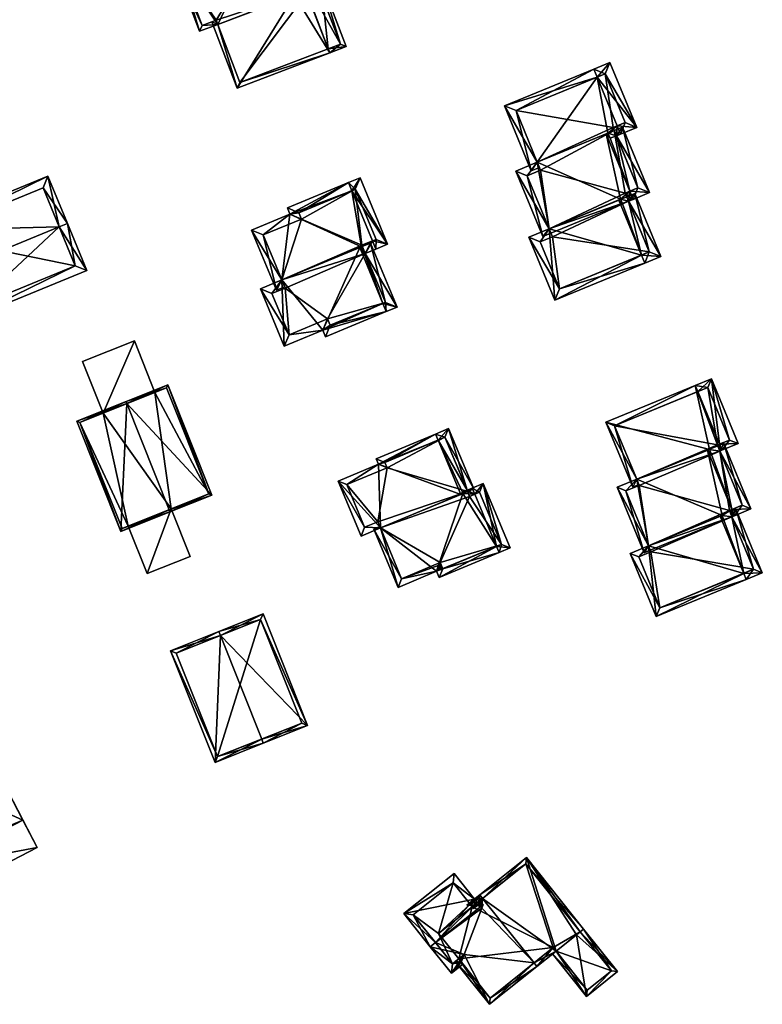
# Model space of a CAD drawing. Header units: inches. Extents: x 2685601 to 2690022, y 1235992 to 1239010.
# Tile 238 of 256: x 2688161 to 2688245, y 1238650 to 1238761. Entities that reach past the tile are written whole.
import ezdxf

# ---------------------------------------------------------------- set-up
doc = ezdxf.new("R2010")
doc.units = ezdxf.units.IN
doc.header["$MEASUREMENT"] = 0
doc.layers.add('Gebaeude Einzelhaus', color=10, linetype='Continuous')

msp = doc.modelspace()

# ---------------------------------------------------------------- meshes
at = {"layer": 'Gebaeude Einzelhaus'}
mesh = msp.add_polyface(dxfattribs=at)
corners = [(2688188.549, 1238771.339, 496.528), (2688191.388, 1238764.074, 496.548), (2688188.752, 1238771.001, 496.548), (2688188.574, 1238771.468, 496.548), (2688188.509, 1238771.443, 496.528), (2688190.581, 1238772.231, 493.283), (2688191.45, 1238764.675, 496.135), (2688192.736, 1238765.164, 494.042), (2688191.642, 1238764.17, 496.135), (2688193.381, 1238764.874, 493.283), (2688192.914, 1238764.696, 494.042), (2688178.779, 1238767.078, 493.429), (2688178.601, 1238767.545, 493.429), (2688178.133, 1238767.367, 493.283), (2688180.905, 1238760.085, 493.283), (2688182.947, 1238760.862, 493.918), (2688187.501, 1238770.398, 496.146), (2688187.281, 1238770.976, 496.146), (2688187.496, 1238770.412, 496.146), (2688188.681, 1238770.974, 496.526), (2688190.291, 1238771.586, 494.043), (2688181.195, 1238760.73, 493.429), (2688182.769, 1238761.329, 493.918), (2688187.264, 1238770.308, 496.548), (2688184.624, 1238777.242, 496.548), (2688188.509, 1238771.443, 494.064), (2688189.148, 1238771.152, 493.283), (2688188.549, 1238771.339, 494.064), (2688186.374, 1238778.443, 493.283), (2688188.681, 1238770.974, 494.074), (2688184.446, 1238777.709, 496.548), (2688178.779, 1238767.078, 493.92), (2688173.901, 1238773.695, 493.283), (2688176.719, 1238766.294, 493.283), (2688186.084, 1238777.798, 494.075), (2688174.546, 1238773.405, 493.428), (2688177.009, 1238766.939, 493.428), (2688178.601, 1238767.545, 493.92), (2688192.736, 1238765.164, 496.536), (2688195.641, 1238757.644, 496.548), (2688195.463, 1238758.112, 496.548), (2688192.952, 1238764.71, 496.548), (2688192.774, 1238765.178, 496.548), (2688197.498, 1238758.351, 493.283), (2688194.63, 1238765.884, 493.283), (2688185.155, 1238753.654, 493.283), (2688182.947, 1238760.862, 493.428), (2688182.302, 1238761.151, 493.283), (2688182.769, 1238761.329, 493.428), (2688192.914, 1238764.696, 496.536), (2688185.445, 1238754.299, 493.428), (2688196.853, 1238758.641, 494.103), (2688194.34, 1238765.239, 494.105), (2688178.133, 1238767.367, 484.965), (2688178.601, 1238767.545, 484.965), (2688181.195, 1238760.73, 484.965), (2688182.769, 1238761.329, 484.965), (2688182.947, 1238760.862, 484.965), (2688193.381, 1238764.874, 484.965), (2688192.914, 1238764.696, 484.965), (2688190.291, 1238771.586, 484.965), (2688188.681, 1238770.974, 484.965), (2688188.549, 1238771.339, 484.965), (2688188.509, 1238771.443, 484.965), (2688193.395, 1238764.838, 484.965), (2688178.091, 1238767.478, 484.965), (2688186.084, 1238777.798, 484.965), (2688174.546, 1238773.405, 484.965), (2688177.009, 1238766.939, 484.965), (2688185.445, 1238754.299, 484.965), (2688196.853, 1238758.641, 484.965), (2688194.34, 1238765.239, 484.965)]
mesh.append_faces([[corners[k] for k in face] for face in [(44, 52, 42), (42, 52, 41), (39, 51, 43), (43, 51, 44), (44, 51, 52), (39, 40, 51), (45, 50, 39), (39, 50, 40), (45, 46, 50), (45, 47, 46), (46, 47, 48), (49, 42, 41), (49, 38, 42), (45, 46, 47), (47, 46, 48), (45, 8, 46), (8, 38, 6), (45, 39, 8), (8, 39, 38), (40, 44, 41), (41, 44, 42), (39, 43, 40), (40, 43, 44), (38, 41, 42), (38, 40, 41), (38, 39, 40), (33, 36, 31), (31, 36, 37), (30, 35, 32), (32, 35, 33), (33, 35, 36), (30, 24, 35), (28, 34, 30), (30, 34, 24), (26, 25, 28), (28, 25, 34), (29, 27, 26), (26, 27, 25), (24, 31, 23), (30, 32, 24), (24, 32, 31), (31, 32, 33), (24, 28, 30), (26, 27, 29), (24, 25, 28), (28, 25, 26), (26, 25, 27), (24, 17, 25), (24, 23, 17), (17, 23, 18), (23, 16, 18), (13, 21, 14), (14, 21, 15), (15, 21, 22), (13, 11, 21), (13, 12, 11), (5, 20, 3), (3, 20, 2), (5, 7, 20), (5, 9, 7), (7, 9, 10), (0, 2, 19), (0, 3, 2), (0, 4, 3), (16, 0, 18), (18, 0, 17), (17, 0, 4), (16, 1, 0), (11, 15, 16), (16, 15, 1), (11, 14, 15), (11, 13, 14), (11, 12, 13), (5, 7, 9), (9, 7, 10), (6, 1, 8), (5, 2, 7), (7, 2, 6), (6, 2, 1), (5, 3, 2), (0, 3, 4), (0, 2, 3), (0, 1, 2)]], dxfattribs={"color": 13})
mesh.append_faces([[corners[k] for k in face] for face in [(57, 64, 69), (69, 64, 70), (70, 64, 71), (71, 64, 58), (49, 10, 38), (38, 10, 7), (52, 10, 41), (41, 10, 49), (52, 9, 10), (52, 71, 9), (9, 71, 58), (52, 51, 71), (71, 51, 70), (40, 50, 51), (51, 50, 70), (70, 50, 69), (46, 69, 50), (46, 57, 69), (6, 38, 7), (63, 65, 66), (66, 65, 67), (67, 65, 68), (68, 65, 53), (23, 31, 16), (16, 31, 11), (37, 11, 31), (37, 12, 11), (36, 13, 37), (37, 13, 12), (36, 68, 13), (13, 68, 53), (36, 35, 68), (68, 35, 67), (35, 66, 67), (24, 34, 35), (35, 34, 66), (25, 66, 34), (25, 63, 66), (64, 59, 58), (59, 61, 60), (61, 54, 62), (62, 54, 63), (63, 54, 65), (65, 54, 53), (59, 56, 61), (61, 56, 54), (54, 56, 55), (64, 57, 59), (59, 57, 56), (29, 0, 19), (29, 27, 0), (29, 61, 27), (27, 61, 62), (27, 4, 0), (27, 25, 4), (27, 62, 25), (25, 62, 63), (20, 29, 2), (2, 29, 19), (20, 61, 29), (20, 60, 61), (7, 60, 20), (7, 59, 60), (7, 10, 59), (9, 59, 10), (9, 58, 59), (1, 46, 8), (1, 15, 46), (48, 46, 22), (22, 46, 15), (48, 57, 46), (48, 56, 57), (21, 48, 22), (21, 55, 48), (48, 55, 56), (11, 55, 21), (11, 54, 55), (11, 12, 54), (13, 54, 12), (13, 53, 54), (25, 17, 4)]], dxfattribs={"color": 41})
mesh = msp.add_polyface(dxfattribs=at)
corners = [(2688230.919, 1238734.746, 500.648), (2688231.299, 1238733.821, 500.649), (2688233.115, 1238734.569, 497.489), (2688229.454, 1238740.84, 499.097), (2688230.169, 1238741.729, 497.489), (2688229.245, 1238741.348, 499.098), (2688228.774, 1238740.56, 500.281), (2688228.353, 1238740.981, 500.649), (2688228.565, 1238741.068, 500.281), (2688220.454, 1238737.731, 498.201), (2688218.155, 1238736.785, 497.489), (2688221.103, 1238729.625, 497.489), (2688231.81, 1238735.113, 499.098), (2688219.46, 1238736.241, 497.775), (2688221.646, 1238730.93, 497.775), (2688220.835, 1238736.806, 498.201), (2688228.086, 1238748.263, 499.065), (2688231.821, 1238741.815, 497.489), (2688228.768, 1238749.236, 497.489), (2688229.586, 1238741.976, 500.649), (2688229.966, 1238741.051, 500.649), (2688227.843, 1238748.855, 499.065), (2688227.371, 1238747.969, 500.283), (2688226.913, 1238748.473, 500.649), (2688227.128, 1238748.561, 500.283), (2688229.454, 1238740.84, 500.491), (2688219.127, 1238745.269, 498.244), (2688220.454, 1238737.731, 497.775), (2688216.684, 1238744.264, 497.489), (2688219.739, 1238736.843, 497.489), (2688220.663, 1238737.223, 497.775), (2688230.516, 1238742.359, 499.064), (2688229.073, 1238741.765, 500.491), (2688219.508, 1238744.345, 498.244), (2688217.989, 1238743.72, 497.775), (2688225.895, 1238754.876, 500.649), (2688230.381, 1238749.208, 497.489), (2688227.356, 1238756.558, 497.489), (2688228.16, 1238749.374, 500.649), (2688228.54, 1238748.45, 500.649), (2688225.515, 1238755.8, 500.649), (2688219.127, 1238745.269, 497.779), (2688215.421, 1238751.646, 497.489), (2688218.446, 1238744.296, 497.489), (2688219.371, 1238744.677, 497.779), (2688228.086, 1238748.263, 500.507), (2688229.076, 1238749.751, 499.076), (2688226.813, 1238755.253, 499.074), (2688227.706, 1238749.188, 500.507), (2688216.726, 1238751.103, 497.779), (2688220.454, 1238737.731, 488.929), (2688220.663, 1238737.223, 488.929), (2688220.835, 1238736.806, 488.929), (2688219.46, 1238736.241, 488.929), (2688221.646, 1238730.93, 488.929), (2688231.81, 1238735.113, 488.929), (2688229.454, 1238740.84, 488.929), (2688229.245, 1238741.348, 488.929), (2688229.073, 1238741.765, 488.929), (2688230.516, 1238742.359, 488.929), (2688227.843, 1238748.855, 488.929), (2688219.127, 1238745.269, 488.929), (2688219.508, 1238744.345, 488.929), (2688217.989, 1238743.72, 488.929), (2688227.706, 1238749.188, 488.929), (2688229.076, 1238749.751, 488.929), (2688226.813, 1238755.253, 488.929), (2688216.726, 1238751.103, 488.929)]
mesh.append_faces([[corners[k] for k in face] for face in [(43, 41, 44), (40, 49, 42), (42, 49, 43), (43, 49, 41), (40, 35, 49), (45, 38, 39), (45, 48, 38), (36, 47, 37), (37, 47, 40), (40, 47, 35), (39, 46, 36), (36, 46, 47), (39, 38, 46), (42, 35, 40), (38, 45, 39), (35, 24, 38), (38, 24, 45), (45, 24, 22), (44, 41, 43), (43, 41, 42), (42, 41, 35), (35, 41, 24), (35, 37, 40), (39, 36, 38), (38, 36, 35), (35, 36, 37), (29, 27, 30), (26, 34, 28), (28, 34, 29), (29, 34, 27), (26, 33, 34), (25, 32, 20), (20, 32, 19), (18, 16, 21), (20, 31, 17), (17, 31, 18), (18, 31, 16), (20, 19, 31), (25, 8, 6), (27, 29, 30), (27, 28, 29), (8, 26, 27), (27, 26, 28), (8, 23, 26), (25, 19, 8), (8, 19, 23), (25, 20, 19), (19, 22, 23), (23, 22, 24), (19, 16, 22), (16, 18, 21), (20, 17, 19), (19, 17, 16), (16, 17, 18), (10, 14, 11), (11, 14, 1), (1, 14, 0), (15, 13, 9), (9, 13, 10), (10, 13, 14), (4, 3, 5), (4, 12, 3), (12, 1, 0), (4, 2, 12), (12, 2, 1), (9, 0, 7), (9, 11, 0), (0, 11, 1), (9, 10, 11), (0, 6, 7), (7, 6, 8), (0, 3, 6), (3, 4, 5), (0, 2, 3), (3, 2, 4), (0, 1, 2)]], dxfattribs={"color": 13})
mesh.append_faces([[corners[k] for k in face] for face in [(64, 66, 65), (64, 67, 66), (64, 61, 67), (64, 60, 61), (45, 22, 16), (49, 61, 41), (49, 67, 61), (49, 66, 67), (35, 47, 49), (49, 47, 66), (47, 65, 66), (47, 46, 65), (46, 64, 65), (38, 48, 46), (46, 48, 64), (45, 21, 48), (48, 21, 64), (64, 21, 60), (45, 16, 21), (60, 62, 61), (62, 50, 63), (59, 58, 60), (60, 58, 62), (62, 58, 50), (50, 58, 57), (6, 3, 25), (34, 50, 27), (34, 63, 50), (34, 62, 63), (34, 33, 62), (41, 33, 26), (41, 62, 33), (41, 61, 62), (23, 41, 26), (23, 24, 41), (16, 60, 21), (16, 59, 60), (16, 31, 59), (31, 58, 59), (19, 32, 31), (31, 32, 58), (25, 5, 32), (32, 5, 58), (58, 5, 57), (25, 3, 5), (56, 50, 57), (56, 51, 50), (56, 52, 51), (52, 54, 53), (56, 55, 52), (52, 55, 54), (3, 57, 5), (3, 56, 57), (3, 55, 56), (3, 12, 55), (0, 14, 12), (12, 14, 55), (55, 14, 54), (14, 13, 54), (54, 13, 53), (13, 52, 53), (13, 15, 52), (27, 15, 9), (27, 52, 15), (27, 51, 52), (27, 50, 51), (9, 8, 27), (9, 7, 8)]], dxfattribs={"color": 41})
mesh = msp.add_polyface(dxfattribs=at)
corners = [(2688165.013, 1238737.941, 488.874), (2688163.738, 1238743.681, 486.451), (2688148.73, 1238737.52, 486.451), (2688165.938, 1238738.321, 488.874), (2688151.855, 1238732.54, 488.874), (2688150.93, 1238732.16, 488.874), (2688153.116, 1238726.834, 486.451), (2688168.125, 1238732.996, 486.451), (2688150.035, 1238736.975, 486.869), (2688163.193, 1238742.376, 486.869), (2688153.661, 1238728.139, 486.872), (2688166.82, 1238733.541, 486.872), (2688166.82, 1238733.541, 477.099), (2688163.193, 1238742.376, 477.099), (2688150.035, 1238736.975, 477.099), (2688153.661, 1238728.139, 477.099)]
mesh.append_faces([[corners[k] for k in face] for face in [(0, 9, 3), (11, 0, 3), (7, 11, 3), (6, 10, 11), (6, 11, 7), (4, 10, 5), (8, 4, 5), (5, 10, 6), (2, 8, 5), (9, 8, 1), (3, 9, 1), (1, 8, 2), (0, 7, 3), (5, 6, 4), (4, 6, 0), (0, 6, 7), (0, 2, 4), (4, 2, 5), (3, 1, 0), (0, 1, 2)]], dxfattribs={"color": 13})
mesh.append_faces([[corners[k] for k in face] for face in [(12, 15, 14), (12, 14, 13), (11, 15, 12), (10, 15, 11), (14, 15, 4), (4, 15, 10), (8, 14, 4), (13, 14, 8), (9, 13, 8), (12, 13, 0), (0, 13, 9), (11, 12, 0)]], dxfattribs={"color": 41})
mesh = msp.add_polyface(dxfattribs=at)
corners = [(2688190.208, 1238731.937, 493.027), (2688187.781, 1238730.93, 492.255), (2688190.481, 1238724.421, 492.255), (2688194.855, 1238726.236, 493.647), (2688202.038, 1238728.344, 495.837), (2688195.164, 1238725.493, 493.648), (2688201.654, 1238729.268, 495.837), (2688199.028, 1238735.596, 495.837), (2688203.253, 1238728.849, 493.413), (2688199.647, 1238734.93, 495.254), (2688200.244, 1238736.101, 493.413), (2688199.32, 1238735.717, 495.254), (2688199.562, 1238734.895, 495.424), (2688199.235, 1238735.682, 495.424), (2688201.946, 1238729.389, 495.255), (2688190.591, 1238731.014, 493.027), (2688189.088, 1238730.39, 492.548), (2688191.021, 1238725.729, 492.548), (2688195.395, 1238727.543, 493.941), (2688195.699, 1238726.796, 493.94), (2688197.741, 1238742.951, 495.837), (2688190.833, 1238740.084, 493.637), (2688191.129, 1238739.369, 493.637), (2688190.208, 1238731.937, 492.549), (2688186.789, 1238737.569, 492.255), (2688198.124, 1238742.028, 495.837), (2688189.611, 1238730.765, 492.255), (2688190.535, 1238731.149, 492.548), (2688199.647, 1238734.93, 495.451), (2688200.477, 1238736.356, 495.837), (2688200.86, 1238735.433, 495.837), (2688202.184, 1238735.983, 493.413), (2688199.065, 1238743.5, 493.413), (2688199.264, 1238735.853, 495.451), (2688200.878, 1238736.523, 495.103), (2688198.525, 1238742.194, 495.103), (2688192.139, 1238739.544, 493.931), (2688192.435, 1238738.828, 493.931), (2688188.096, 1238737.029, 492.549), (2688190.208, 1238731.937, 483.981), (2688190.591, 1238731.014, 483.981), (2688189.088, 1238730.39, 483.981), (2688191.021, 1238725.729, 483.981), (2688195.395, 1238727.543, 483.981), (2688195.699, 1238726.796, 483.981), (2688201.946, 1238729.389, 483.981), (2688199.647, 1238734.93, 483.981), (2688199.32, 1238735.717, 483.981), (2688199.264, 1238735.853, 483.981), (2688200.878, 1238736.523, 483.981), (2688198.525, 1238742.194, 483.981), (2688192.139, 1238739.544, 483.981), (2688192.435, 1238738.828, 483.981), (2688188.096, 1238737.029, 483.981)]
mesh.append_faces([[corners[k] for k in face] for face in [(26, 23, 27), (22, 38, 24), (24, 38, 26), (26, 38, 23), (22, 37, 38), (20, 36, 21), (21, 36, 22), (22, 36, 37), (20, 25, 36), (31, 35, 32), (32, 35, 20), (20, 35, 25), (30, 34, 31), (31, 34, 35), (30, 29, 34), (28, 29, 30), (28, 33, 29), (25, 32, 20), (30, 31, 29), (29, 31, 25), (25, 31, 32), (29, 28, 30), (25, 13, 29), (29, 13, 28), (28, 13, 12), (23, 26, 27), (23, 24, 26), (20, 22, 25), (25, 22, 13), (13, 22, 23), (23, 22, 24), (20, 21, 22), (3, 19, 5), (5, 19, 4), (4, 19, 6), (3, 18, 19), (1, 17, 2), (2, 17, 3), (3, 17, 18), (0, 16, 1), (1, 16, 17), (0, 15, 16), (14, 4, 6), (14, 8, 4), (11, 10, 9), (9, 10, 14), (14, 10, 8), (6, 12, 7), (7, 12, 13), (6, 9, 12), (9, 10, 11), (6, 8, 9), (9, 8, 10), (6, 4, 8), (0, 3, 7), (7, 3, 6), (6, 3, 4), (4, 3, 5), (0, 2, 3), (0, 1, 2)]], dxfattribs={"color": 13})
mesh.append_faces([[corners[k] for k in face] for face in [(48, 50, 49), (48, 52, 50), (50, 52, 51), (47, 39, 48), (48, 39, 52), (52, 39, 53), (12, 9, 28), (38, 39, 23), (38, 53, 39), (38, 52, 53), (38, 37, 52), (37, 36, 52), (52, 36, 51), (36, 50, 51), (25, 35, 36), (36, 35, 50), (35, 34, 50), (50, 34, 49), (34, 48, 49), (29, 33, 34), (34, 33, 48), (28, 11, 33), (33, 11, 48), (48, 11, 47), (28, 9, 11), (46, 39, 47), (46, 40, 39), (40, 42, 41), (46, 43, 40), (40, 43, 42), (46, 45, 43), (43, 45, 44), (9, 47, 11), (9, 46, 47), (14, 45, 9), (9, 45, 46), (6, 19, 14), (14, 19, 45), (45, 19, 44), (19, 43, 44), (19, 18, 43), (18, 17, 43), (43, 17, 42), (17, 16, 42), (42, 16, 41), (16, 40, 41), (16, 15, 40), (23, 15, 0), (23, 40, 15), (23, 39, 40), (13, 0, 7), (13, 23, 0)]], dxfattribs={"color": 41})
mesh = msp.add_polyface(dxfattribs=at)
corners = [(2688173.519, 1238725.02, 484.964), (2688167.649, 1238722.681, 484.964), (2688169.972, 1238716.852, 484.964), (2688175.843, 1238719.192, 484.964), (2688167.649, 1238722.681, 479.102), (2688173.519, 1238725.02, 479.102), (2688169.972, 1238716.852, 479.102), (2688175.843, 1238719.192, 479.102)]
mesh.append_faces([[corners[k] for k in face] for face in [(0, 2, 3), (0, 1, 2)]], dxfattribs={"color": 13})
mesh.append_faces([[corners[k] for k in face] for face in [(6, 5, 7), (6, 4, 5), (5, 3, 7), (5, 0, 3), (4, 6, 1), (1, 6, 2), (1, 0, 4), (4, 0, 5)]], dxfattribs={"color": 41})
mesh = msp.add_polyface(dxfattribs=at)
corners = [(2688239.802, 1238712.55, 497.959), (2688240.251, 1238713.428, 496.778), (2688239.558, 1238713.142, 497.959), (2688243.305, 1238706.006, 496.778), (2688241.165, 1238705.936, 499.938), (2688238.855, 1238712.16, 499.572), (2688238.396, 1238712.664, 499.938), (2688238.611, 1238712.752, 499.572), (2688241.45, 1238705.243, 499.938), (2688241.168, 1238705.127, 499.851), (2688240.048, 1238705.26, 499.569), (2688230.379, 1238709.365, 497.461), (2688231.708, 1238701.827, 496.992), (2688228.168, 1238708.455, 496.778), (2688231.223, 1238701.034, 496.778), (2688231.917, 1238701.319, 496.992), (2688240.257, 1238704.752, 499.569), (2688242.326, 1238706.414, 497.96), (2688230.665, 1238708.671, 497.461), (2688229.146, 1238708.046, 496.992), (2688240.883, 1238705.82, 499.851), (2688241.168, 1238705.127, 497.985), (2688244.599, 1238698.76, 496.778), (2688241.653, 1238705.92, 496.778), (2688242.498, 1238698.706, 499.938), (2688242.783, 1238698.013, 499.938), (2688240.959, 1238705.635, 497.985), (2688239.836, 1238705.173, 499.938), (2688231.707, 1238701.827, 497.419), (2688229.639, 1238700.976, 496.778), (2688232.586, 1238693.816, 496.778), (2688243.62, 1238699.169, 497.984), (2688230.618, 1238700.569, 496.993), (2688232.994, 1238694.795, 496.993), (2688231.993, 1238701.134, 497.419), (2688237.284, 1238719.298, 499.938), (2688238.84, 1238720.749, 496.778), (2688236.999, 1238719.991, 499.938), (2688239.738, 1238713.335, 499.938), (2688241.865, 1238713.399, 496.778), (2688240.024, 1238712.641, 499.938), (2688226.905, 1238715.838, 496.778), (2688239.802, 1238712.55, 499.868), (2688230.379, 1238709.365, 496.995), (2688229.93, 1238708.488, 496.778), (2688230.623, 1238708.773, 496.995), (2688240.886, 1238713.808, 497.968), (2688238.431, 1238719.77, 497.97), (2688227.884, 1238715.429, 496.995), (2688239.516, 1238713.244, 499.868), (2688241.168, 1238705.127, 488.224), (2688240.883, 1238705.82, 488.224), (2688242.326, 1238706.414, 488.224), (2688239.802, 1238712.55, 488.224), (2688239.558, 1238713.142, 488.224), (2688230.379, 1238709.365, 488.224), (2688230.665, 1238708.671, 488.224), (2688229.146, 1238708.046, 488.224), (2688231.707, 1238701.827, 488.224), (2688231.917, 1238701.319, 488.224), (2688231.993, 1238701.134, 488.224), (2688230.618, 1238700.569, 488.224), (2688232.994, 1238694.795, 488.224), (2688243.62, 1238699.169, 488.224), (2688239.516, 1238713.244, 488.224), (2688240.886, 1238713.808, 488.224), (2688238.431, 1238719.77, 488.224), (2688227.884, 1238715.429, 488.224)]
mesh.append_faces([[corners[k] for k in face] for face in [(40, 42, 38), (38, 42, 49), (48, 37, 35), (48, 41, 37), (45, 44, 43), (43, 44, 48), (48, 44, 41), (36, 47, 37), (37, 47, 35), (39, 46, 36), (36, 46, 47), (39, 40, 46), (46, 40, 38), (37, 42, 35), (35, 42, 38), (38, 42, 40), (42, 7, 5), (43, 44, 45), (7, 41, 43), (43, 41, 44), (42, 37, 7), (7, 37, 41), (39, 38, 40), (39, 36, 38), (38, 36, 35), (35, 36, 37), (29, 33, 30), (30, 33, 25), (25, 33, 24), (34, 32, 28), (28, 32, 29), (29, 32, 33), (23, 21, 26), (22, 31, 23), (23, 31, 21), (22, 25, 31), (31, 25, 24), (28, 24, 27), (28, 30, 24), (24, 30, 25), (28, 29, 30), (24, 16, 27), (27, 16, 10), (24, 21, 16), (21, 23, 26), (25, 22, 24), (24, 22, 21), (21, 22, 23), (9, 20, 8), (8, 20, 4), (14, 12, 15), (11, 19, 13), (13, 19, 14), (14, 19, 12), (11, 18, 19), (1, 0, 2), (1, 17, 0), (17, 8, 4), (1, 3, 17), (17, 3, 8), (9, 10, 16), (12, 14, 15), (12, 13, 14), (10, 11, 12), (12, 11, 13), (10, 6, 11), (9, 4, 10), (10, 4, 6), (9, 8, 4), (3, 4, 8), (4, 5, 6), (6, 5, 7), (3, 0, 4), (4, 0, 5), (3, 1, 0), (0, 1, 2)]], dxfattribs={"color": 13})
mesh.append_faces([[corners[k] for k in face] for face in [(64, 66, 65), (64, 67, 66), (54, 55, 64), (64, 55, 67), (5, 0, 42), (48, 55, 43), (48, 67, 55), (48, 66, 67), (35, 47, 48), (48, 47, 66), (47, 46, 66), (66, 46, 65), (46, 64, 65), (38, 49, 46), (46, 49, 64), (42, 2, 49), (49, 2, 64), (64, 2, 54), (42, 0, 2), (60, 62, 61), (60, 63, 62), (59, 50, 60), (60, 50, 63), (31, 50, 21), (31, 63, 50), (24, 33, 31), (31, 33, 63), (63, 33, 62), (33, 32, 62), (62, 32, 61), (32, 60, 61), (32, 34, 60), (28, 15, 34), (34, 15, 60), (60, 15, 59), (28, 12, 15), (27, 12, 28), (27, 10, 12), (53, 55, 54), (53, 56, 55), (56, 58, 57), (58, 50, 59), (53, 51, 56), (56, 51, 58), (58, 51, 50), (53, 52, 51), (9, 16, 21), (12, 59, 15), (12, 58, 59), (12, 19, 58), (58, 19, 57), (19, 56, 57), (19, 18, 56), (43, 18, 11), (43, 56, 18), (43, 55, 56), (6, 43, 11), (6, 7, 43), (0, 54, 2), (0, 53, 54), (17, 52, 0), (0, 52, 53), (17, 51, 52), (4, 20, 17), (17, 20, 51), (21, 20, 9), (21, 51, 20), (21, 50, 51)]], dxfattribs={"color": 41})
mesh = msp.add_polyface(dxfattribs=at)
corners = [(2688172.666, 1238717.926, 491.443), (2688177.308, 1238720.045, 487.808), (2688172.573, 1238718.158, 491.443), (2688182.284, 1238707.56, 487.808), (2688177.456, 1238705.905, 491.443), (2688177.549, 1238705.673, 491.443), (2688167.006, 1238715.94, 487.808), (2688171.983, 1238703.455, 487.808), (2688181.959, 1238707.7, 487.986), (2688177.168, 1238719.72, 487.987), (2688167.331, 1238715.8, 487.96), (2688172.123, 1238703.78, 487.96), (2688177.698, 1238706.002, 485.121), (2688181.959, 1238707.7, 479.102), (2688172.826, 1238704.06, 485.121), (2688172.123, 1238703.78, 479.102), (2688172.826, 1238704.06, 479.102), (2688177.698, 1238706.002, 479.102), (2688177.168, 1238719.72, 479.102), (2688169.972, 1238716.852, 484.964), (2688167.331, 1238715.8, 479.102), (2688175.843, 1238719.192, 484.964), (2688175.843, 1238719.192, 479.102), (2688169.972, 1238716.852, 479.102)]
mesh.append_faces([[corners[k] for k in face] for face in [(5, 11, 4), (4, 8, 5), (10, 11, 7), (7, 11, 5), (6, 10, 7), (0, 10, 2), (9, 0, 2), (2, 10, 6), (8, 9, 1), (1, 9, 2), (5, 8, 3), (3, 8, 1), (0, 7, 4), (4, 7, 5), (2, 6, 0), (0, 6, 7), (3, 4, 5), (3, 0, 4), (3, 1, 0), (0, 1, 2)]], dxfattribs={"color": 13})
mesh.append_faces([[corners[k] for k in face] for face in [(17, 22, 13), (13, 22, 18), (16, 23, 17), (17, 23, 22), (16, 20, 23), (16, 15, 20), (11, 10, 15), (15, 10, 20), (20, 19, 23), (21, 18, 22), (21, 9, 18), (19, 0, 21), (21, 0, 9), (20, 10, 19), (19, 10, 0), (9, 8, 18), (18, 8, 13), (13, 12, 17), (14, 15, 16), (12, 11, 14), (14, 11, 15), (12, 4, 11), (13, 8, 12), (12, 8, 4)]], dxfattribs={"color": 41})
mesh = msp.add_polyface(dxfattribs=at)
corners = [(2688210.474, 1238707.658, 495.744), (2688210.714, 1238707.758, 495.397), (2688210.654, 1238707.903, 495.397), (2688207.91, 1238713.796, 495.744), (2688211.188, 1238708.126, 494.627), (2688211.935, 1238708.268, 493.637), (2688211.244, 1238707.993, 494.627), (2688209.083, 1238715.099, 493.637), (2688211.249, 1238707.981, 494.627), (2688207.621, 1238714.489, 495.744), (2688200.893, 1238711.68, 493.673), (2688201.15, 1238711.063, 493.673), (2688201.37, 1238703.857, 492.943), (2688196.583, 1238709.156, 492.268), (2688199.176, 1238702.941, 492.268), (2688201.875, 1238711.266, 493.885), (2688202.131, 1238710.659, 493.886), (2688197.564, 1238708.753, 492.481), (2688199.58, 1238703.923, 492.481), (2688201.081, 1238704.549, 492.943), (2688208.679, 1238714.118, 494.636), (2688212.053, 1238707.674, 495.744), (2688212.994, 1238708.879, 493.637), (2688211.764, 1238708.366, 495.744), (2688214.52, 1238701.765, 495.744), (2688216.039, 1238701.586, 493.637), (2688214.809, 1238701.073, 495.744), (2688207.735, 1238698.944, 493.629), (2688208.028, 1238698.243, 493.629), (2688201.37, 1238703.857, 492.484), (2688203.369, 1238697.121, 492.268), (2688211.188, 1238708.126, 495.564), (2688200.618, 1238703.713, 492.268), (2688201.31, 1238704.002, 492.484), (2688215.058, 1238701.989, 494.823), (2688212.59, 1238707.899, 494.823), (2688211.244, 1238707.993, 495.564), (2688211.471, 1238707.431, 495.562), (2688203.773, 1238698.103, 492.484), (2688208.139, 1238699.925, 493.845), (2688208.023, 1238699.636, 493.782), (2688208.151, 1238699.568, 493.809), (2688208.265, 1238699.474, 493.829), (2688208.359, 1238699.36, 493.841), (2688208.43, 1238699.226, 493.845), (2688211.249, 1238707.981, 484.166), (2688208.679, 1238714.118, 484.166), (2688201.875, 1238711.266, 484.166), (2688202.131, 1238710.659, 484.166), (2688197.564, 1238708.753, 484.166), (2688199.58, 1238703.923, 484.166), (2688201.081, 1238704.549, 484.166), (2688201.37, 1238703.857, 484.166), (2688203.773, 1238698.103, 484.166), (2688208.139, 1238699.925, 484.166), (2688208.023, 1238699.636, 484.166), (2688208.151, 1238699.568, 484.166), (2688208.265, 1238699.474, 484.166), (2688208.359, 1238699.36, 484.166), (2688208.43, 1238699.226, 484.166), (2688215.058, 1238701.989, 484.166), (2688212.59, 1238707.899, 484.166), (2688211.471, 1238707.431, 484.166)]
mesh.append_faces([[corners[k] for k in face] for face in [(38, 32, 29), (29, 32, 33), (38, 30, 32), (38, 27, 30), (27, 44, 28), (28, 44, 26), (26, 44, 24), (27, 43, 44), (27, 42, 43), (27, 41, 42), (38, 40, 27), (27, 40, 41), (38, 39, 40), (23, 36, 31), (23, 21, 36), (36, 21, 37), (22, 35, 23), (23, 35, 21), (25, 34, 22), (22, 34, 35), (25, 26, 34), (34, 26, 24), (30, 29, 32), (32, 29, 33), (1, 31, 2), (1, 21, 31), (31, 21, 23), (1, 24, 21), (24, 28, 26), (30, 27, 29), (29, 27, 1), (1, 27, 24), (24, 27, 28), (25, 24, 26), (25, 22, 24), (24, 22, 21), (21, 22, 23), (20, 5, 4), (4, 5, 6), (6, 5, 8), (20, 7, 5), (20, 9, 7), (20, 3, 9), (13, 18, 14), (14, 18, 12), (12, 18, 19), (11, 17, 13), (13, 17, 18), (11, 16, 17), (9, 15, 10), (10, 15, 11), (11, 15, 16), (9, 3, 15), (12, 13, 14), (9, 11, 3), (3, 11, 0), (0, 11, 12), (12, 11, 13), (9, 10, 11), (3, 7, 9), (5, 6, 8), (3, 4, 7), (7, 4, 5), (5, 4, 6), (0, 2, 3), (3, 2, 4), (0, 1, 2)]], dxfattribs={"color": 13})
mesh.append_faces([[corners[k] for k in face] for face in [(54, 56, 55), (54, 57, 56), (54, 58, 57), (54, 59, 58), (54, 60, 59), (54, 62, 60), (60, 62, 61), (54, 52, 62), (62, 52, 45), (54, 53, 52), (37, 8, 36), (36, 8, 6), (37, 62, 8), (8, 62, 45), (36, 6, 31), (31, 6, 4), (21, 35, 37), (37, 35, 62), (62, 35, 61), (35, 34, 61), (61, 34, 60), (24, 44, 34), (34, 44, 60), (60, 44, 59), (44, 43, 59), (59, 43, 58), (43, 42, 58), (58, 42, 57), (42, 41, 57), (57, 41, 56), (41, 40, 56), (56, 40, 55), (40, 54, 55), (40, 39, 54), (39, 38, 54), (54, 38, 53), (29, 53, 38), (29, 52, 53), (4, 2, 31), (45, 48, 46), (46, 48, 47), (45, 51, 48), (48, 51, 49), (49, 51, 50), (45, 52, 51), (19, 29, 12), (19, 51, 29), (29, 51, 52), (19, 18, 51), (51, 18, 50), (18, 17, 50), (50, 17, 49), (17, 48, 49), (17, 16, 48), (16, 15, 48), (48, 15, 47), (15, 46, 47), (3, 20, 15), (15, 20, 46), (4, 46, 20), (6, 45, 4), (4, 45, 46), (6, 8, 45), (0, 29, 1), (0, 12, 29)]], dxfattribs={"color": 41})
mesh = msp.add_polyface(dxfattribs=at)
corners = [(2688174.969, 1238698.684, 485.121), (2688179.841, 1238700.626, 485.121), (2688177.698, 1238706.002, 485.121), (2688172.826, 1238704.06, 485.121), (2688177.698, 1238706.002, 479.102), (2688179.841, 1238700.626, 479.102), (2688172.826, 1238704.06, 479.102), (2688174.969, 1238698.684, 479.102)]
mesh.append_faces([[corners[k] for k in face] for face in [(0, 2, 3), (0, 1, 2)]], dxfattribs={"color": 13})
mesh.append_faces([[corners[k] for k in face] for face in [(4, 7, 6), (4, 5, 7), (1, 0, 5), (5, 0, 7), (7, 0, 6), (6, 0, 3), (5, 4, 1), (1, 4, 2)]], dxfattribs={"color": 41})
mesh = msp.add_polyface(dxfattribs=at)
corners = [(2688183.26, 1238691.667, 491.422), (2688183.075, 1238692.131, 491.422), (2688177.61, 1238689.954, 487.788), (2688182.65, 1238677.308, 487.788), (2688187.93, 1238679.95, 491.422), (2688188.115, 1238679.485, 491.422), (2688193.123, 1238681.481, 487.788), (2688188.083, 1238694.128, 487.788), (2688182.93, 1238677.958, 488.097), (2688178.26, 1238689.675, 488.097), (2688192.473, 1238681.76, 488.125), (2688187.804, 1238693.478, 488.125), (2688192.473, 1238681.76, 479.332), (2688182.93, 1238677.958, 479.332), (2688187.804, 1238693.478, 479.332), (2688178.26, 1238689.675, 479.332)]
mesh.append_faces([[corners[k] for k in face] for face in [(0, 9, 1), (11, 0, 1), (7, 11, 1), (10, 11, 6), (6, 11, 7), (5, 8, 4), (4, 10, 5), (5, 10, 6), (3, 8, 5), (9, 8, 2), (1, 9, 2), (2, 8, 3), (0, 7, 1), (5, 6, 4), (4, 6, 0), (0, 6, 7), (0, 3, 4), (4, 3, 5), (0, 2, 3), (0, 1, 2)]], dxfattribs={"color": 13})
mesh.append_faces([[corners[k] for k in face] for face in [(12, 13, 14), (14, 13, 15), (8, 9, 13), (13, 9, 15), (9, 14, 15), (0, 11, 9), (9, 11, 14), (11, 10, 14), (14, 10, 12), (10, 8, 12), (12, 8, 13), (10, 4, 8)]], dxfattribs={"color": 41})
mesh = msp.add_polyface(dxfattribs=at)
corners = [(2688143.448, 1238679.356, 482.924), (2688132.344, 1238677.446, 482.924), (2688134.406, 1238673.475, 482.924), (2688152.099, 1238687.71, 482.924), (2688143.933, 1238678.424, 482.924), (2688153.677, 1238684.673, 482.924), (2688150.675, 1238665.446, 482.924), (2688140.699, 1238661.365, 482.924), (2688142.751, 1238657.414, 482.924), (2688150.224, 1238666.314, 482.924), (2688162.508, 1238667.678, 482.924), (2688160.905, 1238670.761, 482.924), (2688143.933, 1238678.424, 486.243), (2688134.406, 1238673.475, 486.243), (2688140.699, 1238661.365, 486.243), (2688150.224, 1238666.314, 486.243), (2688160.905, 1238670.761, 486.243), (2688150.675, 1238665.446, 486.243), (2688153.678, 1238684.673, 486.243), (2688143.448, 1238679.356, 486.243), (2688132.344, 1238677.446, 473.765), (2688152.099, 1238687.71, 473.765), (2688142.751, 1238657.414, 473.765), (2688162.508, 1238667.678, 473.765)]
mesh.append_faces([[corners[k] for k in face] for face in [(12, 18, 19), (12, 16, 18), (12, 15, 16), (16, 15, 17), (12, 14, 15), (12, 13, 14), (6, 10, 11), (6, 8, 10), (9, 7, 6), (6, 7, 8), (3, 0, 5), (0, 2, 4), (3, 1, 0), (0, 1, 2)]], dxfattribs={"color": 13})
mesh.append_faces([[corners[k] for k in face] for face in [(16, 11, 18), (18, 11, 5), (16, 17, 11), (11, 17, 6), (9, 6, 15), (15, 6, 17), (15, 14, 9), (9, 14, 7), (2, 7, 13), (13, 7, 14), (13, 12, 2), (2, 12, 4), (0, 4, 19), (19, 4, 12), (19, 5, 0), (19, 18, 5), (20, 21, 22), (22, 21, 23), (11, 21, 5), (5, 21, 3), (11, 23, 21), (11, 10, 23), (10, 8, 23), (23, 8, 22), (2, 22, 7), (7, 22, 8), (2, 20, 22), (2, 1, 20), (1, 3, 20), (20, 3, 21)]], dxfattribs={"color": 41})
mesh = msp.add_polyface(dxfattribs=at)
corners = [(2688210.236, 1238655.063, 488.781), (2688209.845, 1238654.751, 488.38), (2688213.699, 1238649.92, 488.38), (2688218.768, 1238654.604, 493.909), (2688219.08, 1238654.213, 493.909), (2688210.837, 1238655.543, 489.399), (2688212.85, 1238660.822, 493.307), (2688212.937, 1238661.915, 493.909), (2688212.537, 1238661.192, 493.296), (2688212.625, 1238662.306, 493.909), (2688212.718, 1238660.987, 493.307), (2688211.605, 1238661.157, 492.693), (2688211.164, 1238661.141, 492.407), (2688212.428, 1238661.188, 493.225), (2688211.751, 1238660.97, 492.691), (2688211.905, 1238660.773, 492.689), (2688223.982, 1238658.122, 487.91), (2688224.373, 1238658.434, 487.431), (2688217.916, 1238666.526, 487.431), (2688221.251, 1238655.944, 491.252), (2688223.568, 1238657.792, 488.416), (2688212.005, 1238661.172, 492.951), (2688213.778, 1238650.623, 488.782), (2688210.519, 1238654.708, 488.782), (2688220.939, 1238656.335, 491.252), (2688217.838, 1238665.824, 487.908), (2688224.701, 1238650.818, 488.538), (2688228.213, 1238653.619, 488.38), (2688221.251, 1238655.944, 488.52), (2688220.86, 1238655.633, 488.538), (2688223.982, 1238658.122, 488.398), (2688224.373, 1238658.434, 488.38), (2688224.78, 1238651.52, 488.52), (2688227.51, 1238653.698, 488.398), (2688223.982, 1238658.122, 480.868), (2688217.838, 1238665.824, 480.869), (2688211.751, 1238660.97, 480.868), (2688213.778, 1238650.623, 480.868), (2688210.236, 1238655.063, 480.868), (2688220.939, 1238656.335, 480.868), (2688221.251, 1238655.944, 480.868), (2688207.945, 1238657.935, 480.868), (2688224.78, 1238651.52, 480.868), (2688227.51, 1238653.698, 480.868)]
mesh.append_faces([[corners[k] for k in face] for face in [(31, 33, 30), (27, 33, 31), (32, 33, 26), (26, 33, 27), (28, 32, 29), (29, 32, 26), (20, 27, 30), (30, 27, 31), (29, 26, 28), (28, 26, 20), (20, 26, 27), (16, 25, 17), (17, 25, 18), (18, 25, 9), (9, 25, 7), (4, 24, 19), (4, 3, 24), (23, 1, 0), (23, 22, 1), (1, 22, 2), (2, 22, 4), (4, 22, 3), (9, 11, 12), (9, 21, 11), (11, 21, 14), (9, 7, 21), (19, 3, 4), (19, 7, 3), (16, 18, 20), (20, 18, 19), (19, 18, 7), (7, 18, 9), (16, 17, 18), (13, 14, 15), (13, 11, 14), (8, 9, 13), (13, 9, 11), (11, 9, 12), (6, 7, 10), (10, 7, 8), (8, 7, 9), (5, 3, 6), (6, 3, 7), (0, 2, 5), (5, 2, 3), (3, 2, 4), (0, 1, 2)]], dxfattribs={"color": 13})
mesh.append_faces([[corners[k] for k in face] for face in [(40, 34, 43), (40, 43, 42), (30, 16, 20), (43, 16, 33), (33, 16, 30), (43, 34, 16), (33, 42, 43), (33, 32, 42), (32, 28, 42), (42, 28, 40), (36, 38, 41), (40, 39, 34), (34, 39, 35), (35, 39, 36), (36, 39, 38), (38, 39, 37), (39, 28, 24), (24, 28, 19), (39, 40, 28), (3, 22, 24), (24, 22, 39), (39, 22, 37), (37, 23, 38), (38, 23, 0), (37, 22, 23), (21, 25, 14), (14, 25, 36), (36, 25, 35), (21, 7, 25), (25, 34, 35), (25, 16, 34), (19, 28, 20)]], dxfattribs={"color": 41})
mesh = msp.add_polyface(dxfattribs=at)
corners = [(2688204.03, 1238660.183, 488.38), (2688212.025, 1238661.828, 492.407), (2688209.723, 1238664.724, 488.38), (2688207.602, 1238656.907, 493.594), (2688212.005, 1238661.172, 492.951), (2688212.936, 1238661.915, 492.951), (2688212.625, 1238662.306, 492.407), (2688207.016, 1238656.439, 493.594), (2688212.718, 1238660.987, 493.594), (2688212.537, 1238661.192, 493.296), (2688212.997, 1238661.209, 493.593), (2688212.428, 1238661.188, 493.225), (2688210.837, 1238655.543, 489.399), (2688209.406, 1238653.443, 488.38), (2688210.519, 1238654.708, 488.782), (2688210.703, 1238654.478, 488.38), (2688212.85, 1238660.822, 493.307), (2688211.525, 1238661.26, 492.551), (2688209.603, 1238663.669, 489.197), (2688211.605, 1238661.157, 492.693), (2688205.084, 1238660.064, 489.197), (2688211.905, 1238660.773, 493.224), (2688212.719, 1238660.986, 493.592), (2688209.525, 1238654.496, 489.399), (2688211.525, 1238661.26, 480.868), (2688209.603, 1238663.669, 480.869), (2688205.084, 1238660.064, 480.868), (2688209.525, 1238654.496, 480.868), (2688210.236, 1238655.063, 488.781), (2688210.236, 1238655.063, 480.868), (2688212.718, 1238660.987, 493.307), (2688211.905, 1238660.773, 492.689), (2688211.751, 1238660.97, 492.691), (2688211.751, 1238660.97, 480.868), (2688207.945, 1238657.935, 480.868)]
mesh.append_faces([[corners[k] for k in face] for face in [(14, 23, 12), (23, 7, 3), (14, 13, 23), (23, 13, 7), (14, 15, 13), (22, 10, 16), (22, 8, 10), (19, 4, 21), (21, 4, 11), (19, 1, 4), (4, 1, 5), (5, 1, 6), (0, 20, 7), (7, 20, 3), (1, 18, 2), (2, 18, 0), (0, 18, 20), (19, 17, 1), (1, 17, 18), (8, 9, 10), (3, 16, 8), (8, 16, 10), (3, 12, 16), (12, 13, 14), (14, 13, 15), (3, 7, 12), (12, 7, 13), (4, 8, 11), (11, 8, 9), (9, 8, 10), (4, 3, 8), (3, 0, 7), (6, 1, 5), (5, 1, 4), (4, 1, 3), (3, 1, 0), (0, 1, 2)]], dxfattribs={"color": 13})
mesh.append_faces([[corners[k] for k in face] for face in [(24, 34, 25), (25, 34, 26), (26, 34, 27), (27, 34, 29), (24, 33, 34), (32, 21, 31), (32, 19, 21), (24, 17, 33), (33, 17, 32), (32, 17, 19), (21, 11, 31), (9, 22, 30), (9, 8, 22), (22, 16, 30), (28, 27, 29), (12, 23, 28), (28, 23, 27), (3, 20, 23), (23, 20, 27), (27, 20, 26), (20, 18, 26), (26, 18, 25), (18, 24, 25), (18, 17, 24)]], dxfattribs={"color": 41})

doc.saveas('drawing.dxf')
